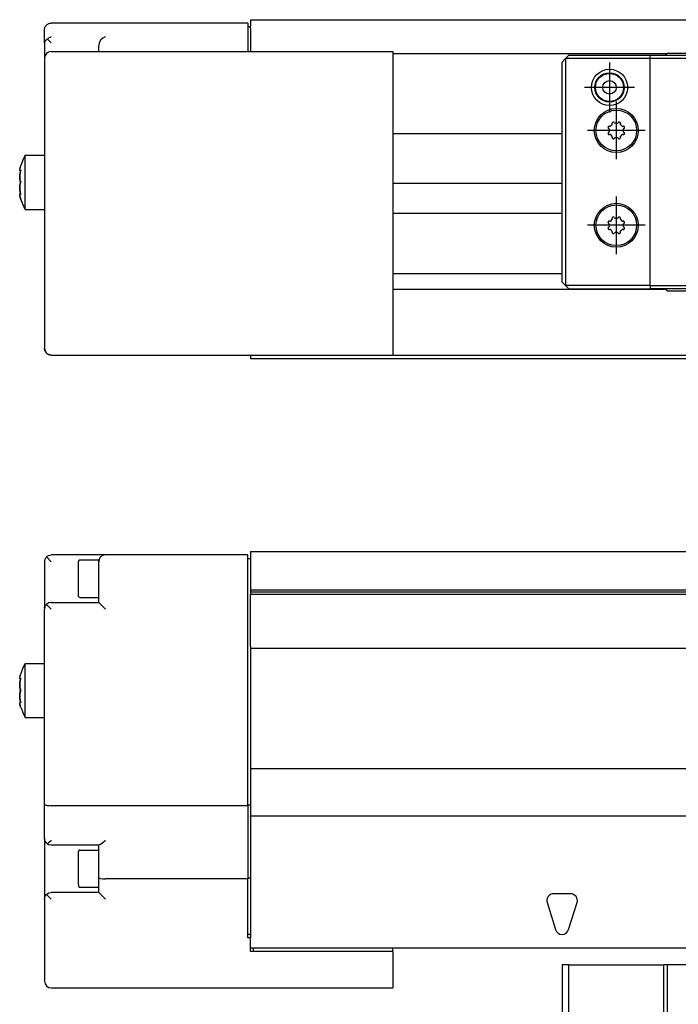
# Model space of a CAD drawing. Header units: inches. Extents: x -381 to 15045, y -418 to 176.
# Tile 17 of 34: x 624 to 722, y -73 to 72. Entities that reach past the tile are written whole.
import ezdxf

# ---------------------------------------------------------------- set-up
doc = ezdxf.new("R2010")
doc.units = ezdxf.units.IN
doc.linetypes.add('DOT_CENTER', pattern=[14, 12, -1, 0, -1])
doc.layers.add('1', color=7, linetype='Continuous')

# ---------------------------------------------------------------- blocks, each defined once
blk = doc.blocks.new('CABEZA__17', base_point=(704.43, -92.97))
at = {"color": 7, "linetype": 'Continuous'}
for p, q in [((704.43, -67.53), (704.43, -78.37)), ((705.43, -67.53), (704.43, -67.53)), ((705.43, -78.37), (705.43, -67.53)), ((705.43, -67.53), (719.43, -67.53)), ((719.43, -83.17), (719.43, -67.53)), ((719.93, -67.53), (719.43, -67.53)), ((719.93, -67.53), (719.93, -83.17)), ((738.93, -67.53), (719.93, -67.53))]:
    blk.add_line(p, q, dxfattribs=at)
blk = doc.blocks.new('Modulo_izq__L-KT___23', base_point=(624.37, -70.93))
at = {"color": 7, "linetype": 'Continuous'}
for p, q in [((628.32, -7.32), (628.44, -7.22)), ((628.44, -7.22), (628.62, -7.11)), ((628.62, -7.11), (628.64, -7.1)), ((628.64, -7.1), (628.82, -7.05)), ((628.82, -7.05), (629.03, -7.03)), ((637.03, -7.03), (629.03, -7.03)), ((658.03, -7.03), (637.03, -7.03)), ((658.03, -9.53), (658.03, -7.03)), ((658.43, -6.53), (658.43, -6.78)), ((658.43, -6.53), (2065.93, -6.53)), ((658.43, -6.78), (658.43, -12.23)), ((628.08, -7.72), (628.03, -7.92)), ((628.03, -7.92), (628.03, -8.03)), ((628.03, -8.03), (628.03, -10.53)), ((628.1, -7.65), (628.08, -7.72)), ((628.16, -7.53), (628.1, -7.65)), ((628.28, -7.36), (628.16, -7.53)), ((628.32, -7.32), (628.28, -7.36)), ((629.03, -8.03), (628.32, -7.32)), ((633.05, -7.88), (633.03, -7.98)), ((633.03, -11.5), (633.03, -7.98)), ((633.16, -7.79), (633.05, -7.88)), ((633.23, -7.78), (633.16, -7.79)), ((636.03, -7.78), (633.23, -7.78)), ((636.03, -8.03), (636.03, -7.78)), ((636.03, -9.53), (636.03, -8.03)), ((658.03, -7.53), (658.43, -7.53)), ((636.03, -14.03), (636.03, -9.53)), ((658.03, -44.03), (658.03, -9.53)), ((628.03, -10.53), (628.03, -14.69)), ((633.03, -12.88), (633.03, -11.5)), ((633.05, -13.18), (633.03, -12.88)), ((732.94, -12.23), (658.43, -12.23)), ((658.43, -12.23), (658.43, -12.53)), ((732.93, -12.53), (658.43, -12.53)), ((658.43, -12.53), (658.43, -12.83)), ((658.43, -12.83), (732.94, -12.83)), ((658.43, -20.53), (658.43, -12.83)), ((628.16, -14.53), (628.1, -14.65)), ((628.28, -14.36), (628.16, -14.53)), ((628.32, -14.32), (628.28, -14.36)), ((628.64, -14.1), (628.32, -14.32)), ((628.32, -14.32), (629.03, -15.03)), ((629.03, -14.03), (628.64, -14.1)), ((629.03, -14.03), (636.03, -14.03)), ((633.16, -13.27), (633.05, -13.18)), ((633.23, -13.28), (633.16, -13.27)), ((633.23, -13.28), (636.03, -13.28)), ((636.03, -14.03), (637.03, -15.03)), ((628.04, -14.85), (628.03, -14.69)), ((628.08, -14.72), (628.03, -14.92)), ((628.03, -14.92), (628.03, -15.03)), ((628.03, -43.84), (628.03, -15.03)), ((628.1, -14.65), (628.08, -14.72)), ((658.43, -20.53), (658.43, -20.78)), ((658.43, -20.78), (658.43, -21.03)), ((658.43, -20.78), (2065.93, -20.78)), ((658.43, -21.03), (658.43, -38.53)), ((624.82, -23.79), (625.2, -23.05)), ((625.2, -23.03), (628.03, -23.03)), ((625.2, -31.01), (625.2, -23.03)), ((624.53, -24.53), (624.46, -24.75)), ((624.53, -24.53), (624.57, -24.45)), ((624.57, -24.45), (624.82, -23.79)), ((624.38, -25.29), (624.37, -25.21)), ((624.38, -26.03), (624.37, -26.23)), ((624.37, -26.23), (624.38, -26.03)), ((624.4, -25.01), (624.38, -25.09)), ((624.38, -25.09), (624.39, -25.04)), ((624.38, -25.09), (624.38, -25.14)), ((624.38, -25.14), (624.39, -25.31)), ((624.4, -25.89), (624.38, -26.03)), ((624.38, -26.03), (624.39, -25.94)), ((624.43, -25.33), (624.39, -25.31)), ((624.39, -25.31), (624.43, -25.33)), ((624.39, -25.91), (624.41, -25.77)), ((624.39, -25.94), (624.39, -25.91)), ((624.46, -24.75), (624.4, -25.01)), ((624.41, -25.77), (624.4, -25.89)), ((624.44, -25.64), (624.41, -25.77)), ((624.41, -25.77), (624.44, -25.64)), ((624.43, -24.85), (624.45, -24.78)), ((624.43, -25.33), (624.45, -25.32)), ((624.51, -25.33), (624.43, -25.33)), ((624.46, -25.51), (624.44, -25.64)), ((624.44, -25.64), (624.45, -25.56)), ((624.45, -24.78), (624.46, -24.77)), ((624.45, -25.32), (624.48, -25.31)), ((624.45, -25.55), (624.51, -25.33)), ((624.45, -25.56), (624.45, -25.55)), ((624.53, -25.26), (624.46, -25.51)), ((624.48, -25.31), (624.53, -25.26)), ((624.37, -26.23), (624.37, -26.25)), ((624.37, -26.28), (624.37, -26.23)), ((624.37, -26.25), (624.37, -26.28)), ((624.37, -26.28), (624.38, -26.51)), ((624.37, -26.3), (624.37, -26.28)), ((624.38, -26.51), (624.37, -26.3)), ((624.37, -27.78), (624.38, -27.55)), ((624.38, -27.55), (624.37, -27.76)), ((624.38, -26.51), (624.39, -26.58)), ((624.44, -26.81), (624.38, -26.51)), ((624.44, -27.25), (624.38, -27.55)), ((624.38, -27.55), (624.39, -27.47)), ((624.39, -26.58), (624.4, -26.61)), ((624.39, -27.47), (624.4, -27.44)), ((624.4, -26.61), (624.44, -26.81)), ((624.4, -27.44), (624.44, -27.25)), ((624.44, -26.81), (624.45, -26.87)), ((624.45, -26.87), (624.44, -26.81)), ((624.46, -27.17), (624.44, -27.25)), ((624.44, -27.25), (624.45, -27.2)), ((624.45, -26.87), (624.53, -27.03)), ((624.46, -26.89), (624.45, -26.87)), ((624.45, -27.2), (624.53, -27.03)), ((624.53, -27.03), (624.46, -26.89)), ((624.53, -27.03), (624.46, -27.17)), ((624.37, -27.76), (624.37, -27.78)), ((624.37, -27.8), (624.37, -27.78)), ((624.37, -27.78), (624.37, -27.83)), ((624.37, -27.83), (624.37, -27.8)), ((624.38, -28.03), (624.37, -27.83)), ((624.37, -27.83), (624.38, -28.03)), ((624.38, -28.91), (624.37, -28.84)), ((624.39, -28.14), (624.38, -28.03)), ((624.38, -28.03), (624.39, -28.12)), ((624.38, -28.76), (624.4, -28.74)), ((624.4, -28.74), (624.38, -28.91)), ((624.38, -28.91), (624.38, -28.96)), ((624.38, -28.96), (624.39, -29.02)), ((624.39, -28.12), (624.41, -28.28)), ((624.4, -28.17), (624.39, -28.14)), ((624.4, -29.04), (624.39, -29.02)), ((624.39, -29.02), (624.45, -29.27)), ((624.41, -28.28), (624.4, -28.17)), ((624.43, -28.73), (624.4, -28.74)), ((624.46, -29.31), (624.4, -29.04)), ((624.44, -28.42), (624.41, -28.28)), ((624.41, -28.28), (624.44, -28.42)), ((624.51, -28.73), (624.43, -28.73)), ((624.44, -28.73), (624.43, -28.73)), ((624.45, -28.51), (624.44, -28.42)), ((624.44, -28.42), (624.45, -28.5)), ((624.46, -28.74), (624.44, -28.73)), ((624.45, -28.5), (624.53, -28.8)), ((624.46, -28.54), (624.45, -28.51)), ((624.51, -28.73), (624.46, -28.54)), ((624.48, -28.75), (624.46, -28.74)), ((624.53, -28.8), (624.48, -28.75)), ((624.53, -29.53), (624.46, -29.31)), ((624.53, -29.53), (624.57, -29.6)), ((624.57, -29.6), (624.82, -30.26)), ((624.82, -30.26), (625.2, -31.01)), ((625.2, -31.01), (625.2, -31.03)), ((625.2, -31.03), (625.2, -31.01)), ((625.2, -31.03), (628.03, -31.03)), ((658.43, -38.53), (658.43, -38.78)), ((658.43, -38.53), (2065.93, -38.53)), ((658.43, -38.78), (658.43, -43.73)), ((628.03, -48.83), (628.03, -43.84)), ((628.03, -43.84), (628.03, -43.86)), ((628.03, -43.86), (628.08, -43.9)), ((628.08, -43.9), (628.1, -43.91)), ((628.1, -43.91), (628.16, -43.93)), ((628.16, -43.93), (628.28, -43.97)), ((628.28, -43.97), (628.32, -43.97)), ((628.32, -43.97), (628.44, -43.99)), ((628.44, -43.99), (628.62, -44.01)), ((628.62, -44.01), (628.64, -44.01)), ((628.64, -44.01), (628.82, -44.02)), ((628.82, -44.02), (629.03, -44.03)), ((658.03, -44.03), (629.03, -44.03)), ((658.03, -43.93), (658.43, -43.93)), ((658.03, -44.03), (658.03, -54.83)), ((658.43, -43.73), (658.43, -43.82)), ((658.43, -43.82), (658.43, -45.37)), ((658.43, -45.37), (658.43, -45.53)), ((658.43, -45.53), (2065.93, -45.53)), ((658.43, -45.65), (658.43, -45.53)), ((658.43, -45.65), (658.43, -55.02)), ((628.03, -48.83), (628.03, -57.76)), ((628.1, -49.21), (628.03, -48.83)), ((628.32, -49.53), (628.1, -49.21)), ((629.01, -49.21), (628.64, -49.52)), ((629.03, -49.19), (629.01, -49.21)), ((637.01, -49.21), (636.64, -49.52)), ((637.03, -49.19), (637.01, -49.21)), ((628.46, -49.65), (628.32, -49.53)), ((628.62, -49.53), (628.46, -49.65)), ((628.46, -49.65), (628.64, -49.75)), ((628.64, -49.52), (628.62, -49.53)), ((628.64, -49.75), (629.03, -49.83)), ((629.03, -49.83), (636.1, -49.83)), ((633.05, -50.68), (633.03, -50.78)), ((633.03, -54.3), (633.03, -50.78)), ((633.16, -50.59), (633.05, -50.68)), ((633.23, -50.58), (633.16, -50.59)), ((633.23, -50.58), (636.03, -50.58)), ((636.03, -54.64), (636.03, -49.83)), ((636.31, -49.75), (636.1, -49.83)), ((636.32, -49.74), (636.31, -49.75)), ((636.62, -49.53), (636.32, -49.74)), ((636.64, -49.52), (636.62, -49.53)), ((633.03, -55.68), (633.03, -54.3)), ((636.03, -56.83), (636.03, -54.64)), ((636.03, -54.64), (636.1, -54.71)), ((636.1, -54.71), (636.32, -54.77)), ((636.32, -54.77), (636.64, -54.81)), ((636.64, -54.81), (637.03, -54.83)), ((658.03, -54.83), (637.03, -54.83)), ((658.43, -54.73), (658.03, -54.73)), ((658.03, -63.53), (658.03, -54.83)), ((658.43, -55.02), (658.43, -55.11)), ((658.43, -55.11), (658.43, -63.53)), ((633.03, -55.68), (633.05, -55.98)), ((633.05, -55.98), (633.16, -56.07)), ((633.16, -56.07), (633.23, -56.08)), ((633.23, -56.08), (636.03, -56.08)), ((628.03, -57.83), (628.1, -57.45)), ((628.04, -57.65), (628.03, -57.76)), ((628.03, -57.83), (628.03, -65.93)), ((628.1, -57.45), (628.32, -57.12)), ((628.32, -57.12), (628.64, -56.9)), ((629.03, -57.83), (628.32, -57.12)), ((628.64, -56.9), (629.03, -56.83)), ((636.03, -56.83), (629.03, -56.83)), ((636.03, -56.83), (637.03, -57.83)), ((705.68, -57.03), (703.18, -57.03)), ((702.22, -58.32), (703.47, -62.32)), ((705.38, -62.32), (706.63, -58.32)), ((658.43, -63.03), (658.03, -63.03)), ((658.43, -63.53), (658.03, -63.53)), ((658.43, -65.53), (658.43, -63.53)), ((658.43, -65.03), (2067.93, -65.03)), ((658.83, -65.03), (658.83, -65.53)), ((679.43, -65.53), (679.43, -65.03)), ((628.03, -65.93), (628.03, -69.93)), ((679.43, -65.53), (658.43, -65.53)), ((679.43, -65.53), (679.43, -65.93)), ((679.43, -65.93), (679.43, -70.93)), ((629.03, -70.93), (679.43, -70.93))]:
    blk.add_line(p, q, dxfattribs=at)
for centre, start, end in [((637.03, -8.03), 90, 180), ((703.18, -58.03), 90, 197.354), ((705.68, -58.03), 342.646, 90), ((704.43, -62.03), 197.354, 342.646), ((629.03, -69.93), 180, 270)]:
    blk.add_arc(centre, 1, start, end, dxfattribs=at)
blk = doc.blocks.new('L-140__27', base_point=(624.37, -92.97))
for name, p in [('Modulo_izq__L-KT___23', (624.37, -70.93)), ('CABEZA__17', (704.43, -92.97))]:
    blk.add_blockref(name, p)
blk = doc.blocks.new('Alzado2', base_point=(2899, -49))
blk.add_blockref('L-140__27', (624.37, -92.97))
blk = doc.blocks.new('CABEZA__35', base_point=(704.43, 31.98))
at = {"color": 7, "linetype": 'Continuous'}
for p, q in [((719.93, 66.98), (719.68, 66.73)), ((738.93, 66.98), (719.93, 66.98)), ((704.43, 65.73), (704.93, 66.23)), ((704.43, 33.23), (704.43, 65.73)), ((704.93, 66.23), (705.43, 66.73)), ((717.43, 66.23), (704.93, 66.23)), ((704.93, 66.23), (704.93, 32.73)), ((705.43, 66.73), (717.43, 66.73)), ((717.43, 66.23), (717.43, 66.73)), ((717.43, 66.73), (781.43, 66.73)), ((781.43, 66.23), (717.43, 66.23)), ((717.43, 32.73), (717.43, 66.23)), ((711.83, 56.75), (711.82, 56.72)), ((711.82, 56.72), (711.82, 56.65)), ((711.84, 56.77), (711.83, 56.75)), ((711.86, 56.78), (711.84, 56.77)), ((711.87, 56.8), (711.86, 56.78)), ((711.9, 56.82), (711.87, 56.8)), ((711.98, 56.85), (711.96, 56.84)), ((712.01, 56.85), (711.98, 56.85)), ((712.05, 56.84), (712.01, 56.85)), ((712.07, 56.84), (712.05, 56.84)), ((712.08, 56.83), (712.07, 56.84)), ((712.14, 56.78), (712.08, 56.83)), ((712.14, 56.78), (712.19, 56.7)), ((712.19, 56.7), (712.26, 56.66)), ((712.59, 56.66), (712.66, 56.7)), ((712.66, 56.7), (712.72, 56.78)), ((712.77, 56.83), (712.72, 56.78)), ((712.78, 56.84), (712.77, 56.83)), ((712.79, 56.84), (712.78, 56.84)), ((712.82, 56.85), (712.79, 56.84)), ((712.84, 56.85), (712.82, 56.85)), ((712.86, 56.85), (712.84, 56.85)), ((712.9, 56.84), (712.86, 56.85)), ((712.98, 56.8), (712.95, 56.82)), ((713, 56.78), (712.98, 56.8)), ((713.02, 56.76), (713, 56.78)), ((713.03, 56.74), (713.02, 56.76)), ((713.03, 56.72), (713.03, 56.74)), ((713.04, 56.65), (713.03, 56.72)), ((711.21, 56.06), (711.2, 56.04)), ((711.2, 56.04), (711.21, 56.02)), ((711.21, 55.25), (711.2, 55.21)), ((711.21, 56.1), (711.21, 56.06)), ((711.21, 56.02), (711.21, 55.99)), ((711.21, 55.99), (711.22, 55.98)), ((711.22, 55.27), (711.21, 55.25)), ((711.22, 55.98), (711.22, 55.97)), ((711.22, 55.97), (711.27, 55.92)), ((711.27, 55.34), (711.22, 55.28)), ((711.22, 55.28), (711.22, 55.27)), ((711.25, 56.18), (711.24, 56.15)), ((711.27, 56.2), (711.25, 56.18)), ((711.3, 56.22), (711.27, 56.2)), ((711.36, 55.86), (711.27, 55.92)), ((711.27, 55.34), (711.36, 55.39)), ((711.32, 56.23), (711.3, 56.22)), ((711.33, 56.24), (711.32, 56.23)), ((711.41, 56.24), (711.33, 56.24)), ((711.39, 55.8), (711.36, 55.86)), ((711.36, 55.39), (711.39, 55.45)), ((711.39, 55.79), (711.39, 55.8)), ((711.39, 55.45), (711.39, 55.46)), ((711.41, 56.24), (711.5, 56.22)), ((711.5, 56.22), (711.58, 56.24)), ((711.81, 56.48), (711.84, 56.52)), ((711.84, 56.55), (711.82, 56.65)), ((711.84, 56.53), (711.84, 56.55)), ((711.84, 56.52), (711.84, 56.53)), ((713.02, 56.55), (713.01, 56.53)), ((713.01, 56.53), (713.02, 56.52)), ((713.04, 56.65), (713.02, 56.55)), ((713.02, 56.52), (713.04, 56.48)), ((713.28, 56.24), (713.35, 56.22)), ((713.35, 56.22), (713.45, 56.24)), ((713.52, 56.23), (713.45, 56.24)), ((713.49, 55.86), (713.46, 55.8)), ((713.46, 55.8), (713.46, 55.79)), ((713.46, 55.46), (713.46, 55.45)), ((713.46, 55.45), (713.49, 55.39)), ((713.58, 55.92), (713.49, 55.86)), ((713.49, 55.39), (713.58, 55.34)), ((713.55, 56.23), (713.52, 56.23)), ((713.57, 56.21), (713.55, 56.23)), ((713.58, 56.2), (713.57, 56.21)), ((713.6, 56.19), (713.58, 56.2)), ((713.58, 55.92), (713.63, 55.97)), ((713.63, 55.28), (713.58, 55.34)), ((713.62, 56.15), (713.6, 56.19)), ((713.63, 55.97), (713.64, 55.98)), ((713.64, 55.27), (713.63, 55.28)), ((713.65, 56.07), (713.64, 56.1)), ((713.64, 56), (713.65, 56.04)), ((713.64, 55.98), (713.64, 56)), ((713.64, 55.26), (713.64, 55.27)), ((713.65, 55.23), (713.64, 55.26)), ((713.65, 56.04), (713.65, 56.07)), ((713.65, 55.21), (713.65, 55.23)), ((711.2, 55.21), (711.21, 55.18)), ((711.21, 55.18), (711.21, 55.16)), ((711.24, 55.1), (711.26, 55.07)), ((711.26, 55.07), (711.27, 55.06)), ((711.27, 55.06), (711.29, 55.04)), ((711.29, 55.04), (711.31, 55.03)), ((711.31, 55.03), (711.33, 55.02)), ((711.33, 55.02), (711.41, 55.02)), ((711.5, 55.04), (711.41, 55.02)), ((711.58, 55.01), (711.5, 55.04)), ((711.84, 54.74), (711.81, 54.78)), ((711.82, 54.61), (711.84, 54.7)), ((711.82, 54.61), (711.82, 54.53)), ((711.82, 54.53), (711.82, 54.52)), ((711.82, 54.52), (711.83, 54.5)), ((711.83, 54.5), (711.86, 54.47)), ((711.84, 54.72), (711.84, 54.74)), ((711.84, 54.7), (711.84, 54.72)), ((711.86, 54.47), (711.88, 54.45)), ((711.88, 54.45), (711.9, 54.44)), ((711.96, 54.41), (711.99, 54.41)), ((711.99, 54.41), (712.01, 54.4)), ((712.01, 54.4), (712.03, 54.41)), ((712.03, 54.41), (712.06, 54.41)), ((712.06, 54.41), (712.07, 54.42)), ((712.07, 54.42), (712.08, 54.42)), ((712.08, 54.42), (712.14, 54.47)), ((712.19, 54.56), (712.14, 54.47)), ((712.26, 54.59), (712.19, 54.56)), ((712.66, 54.56), (712.59, 54.59)), ((712.72, 54.47), (712.66, 54.56)), ((712.72, 54.47), (712.77, 54.42)), ((712.77, 54.42), (712.78, 54.42)), ((712.78, 54.42), (712.8, 54.41)), ((712.8, 54.41), (712.84, 54.4)), ((712.84, 54.4), (712.87, 54.41)), ((712.87, 54.41), (712.9, 54.41)), ((712.95, 54.44), (712.98, 54.46)), ((712.98, 54.46), (713, 54.47)), ((713, 54.47), (713.01, 54.49)), ((713.02, 54.74), (713.01, 54.72)), ((713.01, 54.72), (713.02, 54.7)), ((713.01, 54.49), (713.02, 54.51)), ((713.04, 54.78), (713.02, 54.74)), ((713.02, 54.7), (713.04, 54.61)), ((713.02, 54.51), (713.03, 54.53)), ((713.03, 54.53), (713.04, 54.61)), ((713.35, 55.04), (713.28, 55.01)), ((713.45, 55.02), (713.35, 55.04)), ((713.45, 55.02), (713.52, 55.02)), ((713.52, 55.02), (713.54, 55.02)), ((713.54, 55.02), (713.55, 55.03)), ((713.55, 55.03), (713.58, 55.06)), ((713.58, 55.06), (713.6, 55.08)), ((713.6, 55.08), (713.62, 55.1)), ((713.64, 55.16), (713.65, 55.19)), ((713.65, 55.19), (713.65, 55.21)), ((711.25, 42.18), (711.24, 42.15)), ((711.27, 42.2), (711.25, 42.18)), ((711.3, 42.22), (711.27, 42.2)), ((711.32, 42.23), (711.3, 42.22)), ((711.33, 42.24), (711.32, 42.23)), ((711.41, 42.24), (711.33, 42.24)), ((711.41, 42.24), (711.5, 42.22)), ((711.5, 42.22), (711.58, 42.24)), ((711.82, 42.72), (711.81, 42.65)), ((711.84, 42.55), (711.81, 42.65)), ((711.81, 42.48), (711.84, 42.52)), ((711.83, 42.75), (711.82, 42.72)), ((711.84, 42.77), (711.83, 42.75)), ((711.85, 42.78), (711.84, 42.77)), ((711.84, 42.53), (711.84, 42.55)), ((711.84, 42.52), (711.84, 42.53)), ((711.87, 42.8), (711.85, 42.78)), ((711.9, 42.82), (711.87, 42.8)), ((711.98, 42.85), (711.96, 42.84)), ((712.01, 42.85), (711.98, 42.85)), ((712.05, 42.84), (712.01, 42.85)), ((712.07, 42.84), (712.05, 42.84)), ((712.08, 42.83), (712.07, 42.84)), ((712.14, 42.78), (712.08, 42.83)), ((712.14, 42.78), (712.19, 42.7)), ((712.19, 42.7), (712.26, 42.66)), ((712.59, 42.66), (712.66, 42.7)), ((712.66, 42.7), (712.71, 42.78)), ((712.77, 42.83), (712.71, 42.78)), ((712.78, 42.84), (712.77, 42.83)), ((712.79, 42.84), (712.78, 42.84)), ((712.82, 42.85), (712.79, 42.84)), ((712.84, 42.85), (712.82, 42.85)), ((712.86, 42.85), (712.84, 42.85)), ((712.9, 42.84), (712.86, 42.85)), ((712.97, 42.8), (712.95, 42.82)), ((713, 42.78), (712.97, 42.8)), ((713.02, 42.76), (713, 42.78)), ((713.04, 42.65), (713.01, 42.55)), ((713.01, 42.55), (713.01, 42.53)), ((713.01, 42.53), (713.01, 42.52)), ((713.01, 42.52), (713.04, 42.48)), ((713.03, 42.74), (713.02, 42.76)), ((713.03, 42.72), (713.03, 42.74)), ((713.04, 42.65), (713.03, 42.72)), ((713.28, 42.24), (713.35, 42.22)), ((713.35, 42.22), (713.44, 42.24)), ((713.52, 42.23), (713.44, 42.24)), ((713.53, 42.23), (713.52, 42.23)), ((713.54, 42.23), (713.53, 42.23)), ((713.57, 42.21), (713.54, 42.23)), ((713.58, 42.2), (713.57, 42.21)), ((713.59, 42.19), (713.58, 42.2)), ((713.61, 42.15), (713.59, 42.19)), ((711.21, 42.1), (711.2, 42.06)), ((711.2, 42.06), (711.2, 42.04)), ((711.2, 42.04), (711.2, 42.02)), ((711.2, 42.02), (711.21, 41.99)), ((711.21, 41.25), (711.2, 41.21)), ((711.2, 41.21), (711.21, 41.18)), ((711.21, 41.99), (711.21, 41.98)), ((711.21, 41.98), (711.22, 41.97)), ((711.22, 41.28), (711.21, 41.27)), ((711.21, 41.27), (711.21, 41.25)), ((711.21, 41.18), (711.21, 41.16)), ((711.22, 41.97), (711.27, 41.92)), ((711.27, 41.34), (711.22, 41.28)), ((711.24, 41.1), (711.26, 41.07)), ((711.26, 41.07), (711.27, 41.06)), ((711.36, 41.86), (711.27, 41.92)), ((711.27, 41.34), (711.36, 41.39)), ((711.27, 41.06), (711.28, 41.04)), ((711.28, 41.04), (711.31, 41.03)), ((711.31, 41.03), (711.33, 41.02)), ((711.33, 41.02), (711.41, 41.02)), ((711.39, 41.8), (711.36, 41.86)), ((711.36, 41.39), (711.39, 41.45)), ((711.39, 41.79), (711.39, 41.8)), ((711.39, 41.45), (711.39, 41.46)), ((711.5, 41.04), (711.41, 41.02)), ((711.58, 41.01), (711.5, 41.04)), ((711.84, 40.74), (711.81, 40.78)), ((711.81, 40.61), (711.84, 40.7)), ((711.84, 40.72), (711.84, 40.74)), ((711.84, 40.7), (711.84, 40.72)), ((713.04, 40.78), (713.01, 40.74)), ((713.01, 40.74), (713.01, 40.72)), ((713.01, 40.72), (713.01, 40.7)), ((713.01, 40.7), (713.04, 40.61)), ((713.35, 41.04), (713.28, 41.01)), ((713.44, 41.02), (713.35, 41.04)), ((713.44, 41.02), (713.52, 41.02)), ((713.49, 41.86), (713.46, 41.8)), ((713.46, 41.8), (713.46, 41.79)), ((713.46, 41.46), (713.46, 41.45)), ((713.46, 41.45), (713.49, 41.39)), ((713.58, 41.92), (713.49, 41.86)), ((713.49, 41.39), (713.58, 41.34)), ((713.52, 41.02), (713.53, 41.02)), ((713.53, 41.02), (713.55, 41.03)), ((713.55, 41.03), (713.58, 41.06)), ((713.58, 41.92), (713.63, 41.97)), ((713.63, 41.28), (713.58, 41.34)), ((713.58, 41.06), (713.6, 41.08)), ((713.6, 41.08), (713.61, 41.1)), ((713.63, 41.97), (713.64, 41.98)), ((713.64, 41.27), (713.63, 41.28)), ((713.65, 42.07), (713.64, 42.1)), ((713.64, 42), (713.65, 42.04)), ((713.64, 41.98), (713.64, 42)), ((713.64, 41.26), (713.64, 41.27)), ((713.65, 41.23), (713.64, 41.26)), ((713.64, 41.16), (713.65, 41.19)), ((713.65, 42.04), (713.65, 42.07)), ((713.65, 41.21), (713.65, 41.23)), ((713.65, 41.19), (713.65, 41.21)), ((711.81, 40.61), (711.82, 40.53)), ((711.82, 40.53), (711.82, 40.52)), ((711.82, 40.52), (711.83, 40.5)), ((711.83, 40.5), (711.85, 40.47)), ((711.85, 40.47), (711.88, 40.45)), ((711.88, 40.45), (711.9, 40.44)), ((711.96, 40.41), (711.99, 40.41)), ((711.99, 40.41), (712.01, 40.4)), ((712.01, 40.4), (712.03, 40.41)), ((712.03, 40.41), (712.06, 40.41)), ((712.06, 40.41), (712.07, 40.42)), ((712.07, 40.42), (712.08, 40.42)), ((712.08, 40.42), (712.14, 40.47)), ((712.19, 40.56), (712.14, 40.47)), ((712.26, 40.59), (712.19, 40.56)), ((712.66, 40.56), (712.59, 40.59)), ((712.71, 40.47), (712.66, 40.56)), ((712.71, 40.47), (712.77, 40.42)), ((712.77, 40.42), (712.78, 40.42)), ((712.78, 40.42), (712.8, 40.41)), ((712.8, 40.41), (712.84, 40.4)), ((712.84, 40.4), (712.87, 40.41)), ((712.87, 40.41), (712.9, 40.41)), ((712.95, 40.44), (712.98, 40.46)), ((712.98, 40.46), (713, 40.47)), ((713, 40.47), (713.01, 40.49)), ((713.01, 40.49), (713.02, 40.51)), ((713.02, 40.51), (713.03, 40.53)), ((713.03, 40.53), (713.04, 40.61)), ((704.93, 32.73), (704.43, 33.23)), ((704.93, 32.73), (705.43, 32.23)), ((717.43, 32.73), (704.93, 32.73)), ((705.43, 32.23), (717.43, 32.23)), ((717.43, 32.73), (717.43, 32.23)), ((717.43, 32.73), (781.43, 32.73)), ((781.43, 32.23), (717.43, 32.23)), ((719.68, 32.23), (719.93, 31.98)), ((719.93, 31.98), (738.93, 31.98))]:
    blk.add_line(p, q, dxfattribs=at)
for centre, radius in [((711.43, 61.98), 2.68), ((711.43, 61.98), 2.17), ((711.43, 61.98), 2.07), ((711.43, 61.98), 1), ((712.43, 55.63), 3.25), ((712.43, 55.63), 3), ((712.43, 41.63), 3.25), ((712.43, 41.63), 3)]:
    blk.add_circle(centre, radius, dxfattribs=at)
for centre, radius, start, end in [((712.43, 55.63), 1.3, 111.1794, 113.8206), ((712.43, 55.63), 1.05, 80.9522, 99.0478), ((712.43, 55.63), 1.3, 66.1794, 68.8206), ((712.43, 55.63), 1.3, 156.1794, 158.8206), ((712.43, 55.63), 1.05, 170.9522, 189.0478), ((712.43, 55.63), 1.05, 125.9522, 144.0478), ((712.43, 55.63), 1.05, 35.9522, 54.0478), ((712.43, 55.63), 1.05, 350.9522, 9.0478), ((712.43, 55.63), 1.3, 21.1794, 23.8206), ((712.43, 55.63), 1.3, 201.1794, 203.8206), ((712.43, 55.63), 1.05, 215.9522, 234.0478), ((712.43, 55.63), 1.3, 246.1794, 248.8206), ((712.43, 55.63), 1.05, 260.9522, 279.0478), ((712.43, 55.63), 1.3, 291.1794, 293.8206), ((712.43, 55.63), 1.05, 305.9522, 324.0478), ((712.43, 55.63), 1.3, 336.1794, 338.8206), ((712.43, 41.63), 1.3, 156.1794, 158.8206), ((712.43, 41.63), 1.05, 125.9522, 144.0478), ((712.43, 41.63), 1.3, 111.1794, 113.8206), ((712.43, 41.63), 1.05, 80.9522, 99.0478), ((712.43, 41.63), 1.3, 66.1794, 68.8206), ((712.43, 41.63), 1.05, 35.9522, 54.0478), ((712.43, 41.63), 1.3, 21.1794, 23.8206), ((712.43, 41.63), 1.3, 201.1794, 203.8206), ((712.43, 41.63), 1.05, 170.9522, 189.0478), ((712.43, 41.63), 1.05, 215.9522, 234.0478), ((712.43, 41.63), 1.05, 305.9522, 324.0478), ((712.43, 41.63), 1.05, 350.9522, 9.0478), ((712.43, 41.63), 1.3, 336.1794, 338.8206), ((712.43, 41.63), 1.3, 246.1794, 248.8206), ((712.43, 41.63), 1.05, 260.9522, 279.0478), ((712.43, 41.63), 1.3, 291.1794, 293.8206)]:
    blk.add_arc(centre, radius, start, end, dxfattribs=at)
at = {"layer": '1', "color": 2, "linetype": 'DOT_CENTER'}
for p, q in [((711.43, 65.66), (711.43, 58.3)), ((715.1, 61.98), (707.75, 61.98)), ((712.43, 59.88), (712.43, 51.38)), ((716.68, 55.63), (708.18, 55.63)), ((712.43, 45.88), (712.43, 37.38)), ((716.68, 41.63), (708.18, 41.63))]:
    blk.add_line(p, q, dxfattribs=at)
blk = doc.blocks.new('Modulo_izq__L-KT___41', base_point=(624.37, 21.98))
at = {"color": 7, "linetype": 'Continuous'}
for p, q in [((628.32, 71.19), (628.44, 71.29)), ((628.44, 71.29), (628.62, 71.39)), ((628.62, 71.39), (628.64, 71.4)), ((628.64, 71.4), (628.82, 71.46)), ((628.82, 71.46), (629.03, 71.48)), ((658.03, 71.48), (629.03, 71.48)), ((658.03, 71.48), (658.03, 67.28)), ((658.43, 71.98), (658.43, 71.96)), ((658.43, 71.98), (2065.93, 71.98)), ((658.43, 71.96), (658.43, 71.36)), ((658.43, 71.36), (658.43, 71.03)), ((628.03, 70.58), (628.08, 70.79)), ((628.03, 70.48), (628.03, 70.58)), ((628.03, 68.54), (628.03, 70.48)), ((628.08, 70.79), (628.1, 70.86)), ((628.1, 70.86), (628.16, 70.98)), ((628.16, 70.98), (628.28, 71.15)), ((628.28, 71.15), (628.32, 71.19)), ((658.03, 70.98), (658.43, 70.98)), ((658.43, 70.71), (658.43, 71.03)), ((658.43, 70.71), (658.43, 67.28)), ((628.1, 68.8), (628.03, 68.54)), ((628.03, 68.54), (628.03, 66.28)), ((628.32, 69.02), (628.1, 68.8)), ((628.46, 69.11), (628.32, 69.02)), ((628.62, 69.25), (628.46, 69.11)), ((628.46, 69.11), (629.03, 68.54)), ((628.64, 69.26), (628.62, 69.25)), ((629.01, 69.46), (628.64, 69.26)), ((629.03, 69.47), (629.01, 69.46)), ((636.1, 68.54), (636.03, 68.15)), ((636.31, 68.92), (636.1, 68.56)), ((636.1, 68.56), (636.1, 68.54)), ((636.32, 68.94), (636.31, 68.92)), ((636.62, 69.25), (636.32, 68.94)), ((636.64, 69.26), (636.62, 69.25)), ((637.01, 69.46), (636.64, 69.26)), ((637.03, 69.47), (637.01, 69.46)), ((629.03, 67.28), (679.43, 67.28)), ((636.03, 67.28), (636.03, 68.15)), ((679.43, 67.28), (679.43, 62.28)), ((679.43, 66.98), (719.93, 66.98)), ((628.03, 66.28), (628.03, 62.28)), ((628.03, 62.28), (628.03, 27.48)), ((679.43, 62.28), (679.43, 27.48)), ((679.43, 55.16), (704.43, 55.16)), ((624.82, 51.23), (624.53, 50.48)), ((625.2, 51.98), (624.82, 51.23)), ((625.2, 51.98), (628.03, 51.98)), ((625.2, 47.56), (625.2, 51.98)), ((624.38, 49.92), (624.37, 49.78)), ((624.37, 49.78), (624.37, 49.8)), ((624.38, 49.72), (624.37, 49.78)), ((624.37, 49.78), (624.38, 49.72)), ((624.44, 50.17), (624.38, 49.92)), ((624.38, 49.92), (624.39, 49.97)), ((624.38, 49.72), (624.39, 49.7)), ((624.39, 49.97), (624.4, 49.99)), ((624.41, 49.68), (624.39, 49.7)), ((624.39, 49.7), (624.41, 49.68)), ((624.42, 49.68), (624.41, 49.68)), ((624.41, 49.68), (624.42, 49.68)), ((624.51, 49.68), (624.42, 49.68)), ((624.42, 49.68), (624.44, 49.68)), ((624.46, 50.26), (624.44, 50.17)), ((624.44, 50.17), (624.45, 50.23)), ((624.44, 49.68), (624.45, 49.69)), ((624.46, 49.5), (624.44, 49.37)), ((624.44, 49.37), (624.45, 49.45)), ((624.45, 50.23), (624.46, 50.24)), ((624.45, 49.69), (624.53, 49.75)), ((624.45, 49.45), (624.46, 49.48)), ((624.53, 50.48), (624.46, 50.26)), ((624.46, 49.48), (624.48, 49.55)), ((624.48, 49.55), (624.46, 49.5)), ((624.53, 49.75), (624.48, 49.55)), ((624.48, 49.55), (624.51, 49.68)), ((624.4, 49.12), (624.37, 48.75)), ((624.37, 48.73), (624.39, 49.07)), ((624.37, 48.75), (624.37, 48.73)), ((624.37, 48.71), (624.37, 48.73)), ((624.37, 48.73), (624.38, 48.59)), ((624.38, 48.59), (624.37, 48.71)), ((624.38, 48.5), (624.38, 48.59)), ((624.38, 48.59), (624.38, 48.5)), ((624.39, 48.41), (624.38, 48.5)), ((624.38, 48.5), (624.39, 48.42)), ((624.39, 49.09), (624.44, 49.37)), ((624.39, 49.07), (624.39, 49.09)), ((624.39, 48.42), (624.45, 48.15)), ((624.4, 48.39), (624.39, 48.41)), ((624.44, 49.37), (624.4, 49.12)), ((624.44, 48.2), (624.4, 48.39)), ((624.45, 48.15), (624.44, 48.2)), ((624.46, 48.12), (624.45, 48.15)), ((624.45, 48.15), (624.53, 47.98)), ((624.45, 47.81), (624.53, 47.98)), ((624.53, 47.98), (624.46, 48.12)), ((624.53, 47.98), (624.46, 47.84)), ((624.37, 47.23), (624.38, 47.37)), ((624.38, 47.37), (624.37, 47.25)), ((624.37, 47.25), (624.37, 47.23)), ((624.37, 47.21), (624.37, 47.23)), ((624.37, 47.23), (624.39, 46.89)), ((624.38, 46.98), (624.37, 47.21)), ((624.4, 47.57), (624.38, 47.46)), ((624.38, 47.46), (624.39, 47.54)), ((624.38, 47.37), (624.38, 47.46)), ((624.38, 47.46), (624.38, 47.37)), ((624.39, 46.87), (624.38, 46.98)), ((624.39, 47.55), (624.43, 47.75)), ((624.39, 47.54), (624.39, 47.55)), ((624.39, 46.89), (624.44, 46.59)), ((624.4, 46.84), (624.39, 46.87)), ((624.46, 47.84), (624.4, 47.57)), ((624.44, 46.59), (624.4, 46.84)), ((624.43, 47.75), (624.45, 47.81)), ((624.46, 46.48), (624.44, 46.59)), ((624.44, 46.59), (624.45, 46.51)), ((624.45, 46.51), (624.48, 46.41)), ((625.2, 43.98), (625.2, 47.56)), ((704.43, 47.79), (679.43, 47.79)), ((624.38, 46.24), (624.37, 46.18)), ((624.37, 46.18), (624.38, 46.24)), ((624.37, 46.18), (624.38, 46.04)), ((624.38, 46.04), (624.37, 46.16)), ((624.39, 46.26), (624.38, 46.24)), ((624.38, 46.24), (624.39, 46.26)), ((624.38, 46.04), (624.39, 45.99)), ((624.41, 46.28), (624.39, 46.26)), ((624.39, 45.99), (624.4, 45.97)), ((624.4, 45.97), (624.44, 45.79)), ((624.44, 45.79), (624.4, 45.97)), ((624.42, 46.28), (624.41, 46.28)), ((624.41, 46.28), (624.42, 46.28)), ((624.51, 46.28), (624.42, 46.28)), ((624.44, 46.28), (624.42, 46.28)), ((624.46, 46.27), (624.44, 46.28)), ((624.44, 45.79), (624.45, 45.73)), ((624.45, 45.73), (624.53, 45.48)), ((624.46, 46.47), (624.46, 46.48)), ((624.48, 46.41), (624.46, 46.47)), ((624.53, 46.21), (624.46, 46.27)), ((624.46, 45.7), (624.46, 45.72)), ((624.53, 45.48), (624.46, 45.7)), ((624.51, 46.28), (624.48, 46.41)), ((624.48, 46.41), (624.53, 46.21)), ((624.82, 44.73), (624.53, 45.48)), ((625.2, 43.98), (624.82, 44.73)), ((625.2, 43.98), (628.03, 43.98)), ((679.43, 43.42), (704.43, 43.42)), ((704.43, 34.48), (679.43, 34.48)), ((679.43, 32.19), (719.71, 32.19)), ((628.03, 27.48), (628.03, 23.48)), ((679.43, 27.48), (679.43, 22.48)), ((628.03, 23.38), (628.03, 23.48)), ((628.04, 23.35), (628.03, 23.38)), ((628.08, 23.17), (628.05, 23.27)), ((628.1, 23.1), (628.08, 23.17)), ((628.16, 22.98), (628.1, 23.1)), ((628.28, 22.81), (628.16, 22.98)), ((628.32, 22.77), (628.28, 22.81)), ((628.37, 22.73), (628.32, 22.77)), ((628.44, 22.67), (628.4, 22.71)), ((628.62, 22.57), (628.44, 22.67)), ((628.64, 22.56), (628.62, 22.57)), ((628.67, 22.55), (628.64, 22.56)), ((628.82, 22.5), (628.71, 22.54)), ((629.03, 22.48), (628.82, 22.5)), ((629.03, 22.48), (679.43, 22.48)), ((658.03, 22.48), (658.03, 22.45)), ((658.03, 22.45), (658.43, 22.45)), ((658.43, 22.48), (658.43, 22.45)), ((658.43, 22.48), (2067.88, 22.48)), ((658.43, 22.45), (658.43, 22.23)), ((658.43, 22.23), (658.43, 21.98)), ((658.43, 21.98), (2067.88, 21.98))]:
    blk.add_line(p, q, dxfattribs=at)
for centre, start, end in [((629.03, 66.28), 90, 180), ((629.03, 23.48), 180, 270)]:
    blk.add_arc(centre, 1, start, end, dxfattribs=at)
blk = doc.blocks.new('L-140__45', base_point=(624.37, 21.97))
for name, p in [('Modulo_izq__L-KT___41', (624.37, 21.98)), ('CABEZA__35', (704.43, 31.98))]:
    blk.add_blockref(name, p)
blk = doc.blocks.new('Inferior2', base_point=(2899, 47.73))
blk.add_blockref('L-140__45', (624.37, 21.97))

msp = doc.modelspace()

# ---------------------------------------------------------------- block references
for name, p in [('Inferior2', (2899, 47.73)), ('Alzado2', (2899, -49))]:
    msp.add_blockref(name, p)

doc.saveas('drawing.dxf')
